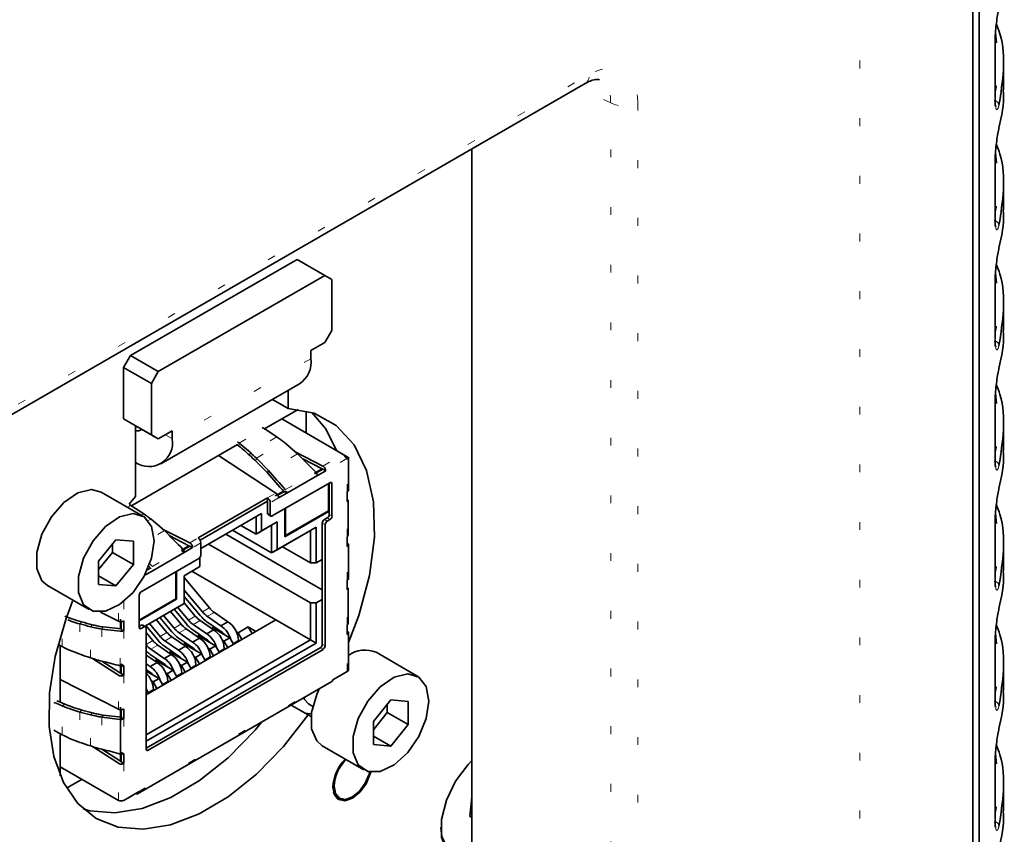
# Model space of a CAD drawing. Header units: millimetres. Extents: x 0 to 1118, y 0 to 864.
# Tile 122 of 250: x 290 to 303, y 706 to 716. Entities that reach past the tile are written whole.
import ezdxf

# ---------------------------------------------------------------- set-up
doc = ezdxf.new("R2010")
doc.units = ezdxf.units.MM
doc.linetypes.add('DOT2', pattern=[0.635, 0, -0.635])

msp = doc.modelspace()

# ---------------------------------------------------------------- linework, layer by layer
at = {"color": 7, "linetype": 'Continuous', "lineweight": 35}
for p, q in [((302.557, 681.839), (302.557, 727.515)), ((302.473, 727.376), (302.473, 681.701)), ((302.775, 716.011), (302.763, 716.14)), ((302.758, 716.027), (302.759, 716.033)), ((302.759, 715.301), (302.759, 716.033)), ((302.864, 715.413), (302.864, 715.702)), ((250.158, 688.144), (297.535, 715.494)), ((296.093, 714.662), (296.093, 697.935)), ((302.758, 714.496), (302.759, 714.502)), ((302.759, 713.77), (302.759, 714.502)), ((302.775, 714.48), (302.763, 714.609)), ((302.864, 713.882), (302.864, 714.171)), ((293.864, 713.252), (291.743, 712.027)), ((294.218, 713.048), (293.864, 713.252)), ((294.218, 713.048), (292.096, 711.823)), ((294.306, 712.997), (294.218, 713.048)), ((294.306, 712.345), (294.306, 712.997)), ((302.775, 712.949), (302.763, 713.078)), ((302.758, 712.965), (302.759, 712.971)), ((302.759, 712.239), (302.759, 712.971)), ((302.864, 712.351), (302.864, 712.64)), ((294.218, 712.192), (294.306, 712.345)), ((294.041, 712.09), (294.218, 712.192)), ((291.654, 711.874), (291.743, 712.027)), ((291.743, 712.027), (292.096, 711.823)), ((294.041, 711.988), (294.041, 712.09)), ((292.008, 711.67), (291.654, 711.874)), ((291.654, 711.874), (291.654, 711.223)), ((292.096, 711.823), (292.008, 711.67)), ((292.008, 711.67), (292.008, 711.019)), ((292.127, 710.646), (293.895, 711.667)), ((293.749, 711.353), (293.749, 711.582)), ((302.775, 711.418), (302.763, 711.547)), ((293.55, 711.468), (293.749, 711.353)), ((302.758, 711.434), (302.759, 711.44)), ((302.759, 710.708), (302.759, 711.44)), ((293.879, 711.341), (293.44, 711.088)), ((293.982, 711.04), (293.982, 711.321)), ((291.654, 711.223), (292.008, 711.019)), ((291.743, 711.172), (291.654, 711.223)), ((292.096, 710.968), (291.743, 711.172)), ((291.805, 711.136), (291.805, 710.23)), ((293.419, 711.11), (293.443, 711.097)), ((293.67, 711.22), (294.451, 710.769)), ((302.864, 710.82), (302.864, 711.109)), ((292.008, 711.019), (292.096, 710.968)), ((292.096, 710.968), (292.273, 711.07)), ((292.273, 711.07), (292.273, 710.968)), ((293.443, 711.097), (293.607, 710.992)), ((293.105, 710.894), (291.744, 710.109)), ((293.1, 710.892), (293.123, 710.874)), ((293.125, 710.913), (293.105, 710.929)), ((293.265, 710.795), (293.125, 710.913)), ((293.7, 710.924), (293.871, 710.776)), ((292.861, 710.754), (293.595, 710.275)), ((294.192, 710.62), (293.847, 710.796)), ((293.871, 710.776), (294.103, 710.543)), ((294.504, 710.739), (294.452, 710.769)), ((294.519, 710.307), (294.519, 710.732)), ((293.339, 710.684), (293.487, 710.533)), ((293.501, 710.562), (293.346, 710.72)), ((293.936, 710.71), (294.182, 710.584)), ((293.487, 710.533), (293.501, 710.562)), ((294.123, 710.499), (293.734, 710.274)), ((294.086, 710.528), (294.182, 710.584)), ((294.192, 710.579), (294.088, 710.519)), ((294.123, 710.499), (294.229, 710.56)), ((294.182, 710.584), (294.192, 710.579)), ((294.192, 710.579), (294.229, 710.56)), ((294.283, 710.407), (293.549, 709.984)), ((294.265, 710.05), (294.265, 710.397)), ((294.274, 710.402), (294.274, 710.004)), ((294.309, 709.984), (294.309, 710.392)), ((291.901, 709.982), (291.37, 710.288)), ((293.587, 710.24), (293.691, 710.3)), ((293.699, 710.295), (293.619, 710.248)), ((293.628, 710.213), (293.734, 710.274)), ((293.714, 710.286), (293.734, 710.274)), ((293.729, 710.297), (293.717, 710.295)), ((294.504, 710.29), (294.504, 710.167)), ((291.723, 710.131), (291.747, 710.118)), ((291.747, 710.118), (291.911, 710.013)), ((293.487, 710.213), (292.604, 709.703)), ((293.487, 710.172), (292.629, 709.677)), ((293.487, 710.213), (293.487, 710.172)), ((293.487, 710.172), (293.487, 710.019)), ((293.523, 709.999), (293.523, 710.152)), ((294.504, 710.18), (294.516, 710.178)), ((294.517, 709.736), (294.517, 710.187)), ((293.413, 710.017), (292.639, 709.57)), ((293.413, 709.793), (293.413, 710.017)), ((293.495, 710.002), (293.531, 709.982)), ((293.708, 710.075), (293.708, 709.718)), ((293.708, 709.718), (294.274, 710.045)), ((293.717, 710.081), (293.717, 709.734)), ((293.717, 709.734), (294.265, 710.05)), ((294.265, 710.05), (294.274, 710.045)), ((302.775, 709.887), (302.763, 710.016)), ((292.004, 709.945), (292.175, 709.797)), ((293.148, 709.864), (293.342, 709.752)), ((293.342, 709.976), (293.342, 709.752)), ((293.342, 709.752), (293.54, 709.866)), ((293.611, 709.907), (293.413, 709.793)), ((293.611, 709.907), (293.54, 709.866)), ((293.54, 709.866), (293.54, 709.513)), ((293.611, 709.554), (293.611, 709.907)), ((294.186, 709.892), (294.186, 708.35)), ((294.248, 709.958), (294.212, 709.938)), ((294.221, 708.33), (294.221, 709.871)), ((294.248, 709.917), (294.283, 709.938)), ((302.758, 709.903), (302.759, 709.909)), ((302.759, 709.177), (302.759, 709.909)), ((292.496, 709.641), (292.151, 709.817)), ((292.242, 709.73), (292.487, 709.605)), ((292.956, 709.753), (294.186, 709.043)), ((293.54, 709.513), (293.04, 709.802)), ((293.413, 709.793), (293.342, 709.752)), ((294.036, 709.799), (293.54, 709.513)), ((294.107, 709.84), (293.611, 709.554)), ((293.708, 709.739), (293.717, 709.734)), ((294.107, 709.84), (294.036, 709.799)), ((294.036, 709.799), (294.036, 709.385)), ((294.107, 709.385), (294.107, 709.84)), ((291.557, 709.681), (291.336, 709.406)), ((291.513, 709.52), (291.513, 709.626)), ((291.778, 709.662), (291.557, 709.681)), ((291.778, 709.367), (291.778, 709.662)), ((292.39, 709.549), (292.487, 709.605)), ((292.496, 709.6), (292.487, 709.605)), ((292.639, 709.642), (292.639, 709.489)), ((292.735, 709.626), (294.036, 708.875)), ((294.504, 709.718), (294.504, 709.596)), ((294.519, 709.184), (294.519, 709.619)), ((291.336, 709.3), (291.513, 709.52)), ((291.513, 709.52), (291.778, 709.367)), ((292.427, 709.52), (292.038, 709.295)), ((292.496, 709.6), (292.392, 709.54)), ((292.396, 709.537), (292.427, 709.52)), ((292.427, 709.52), (292.533, 709.581)), ((292.496, 709.6), (292.533, 709.581)), ((293.611, 709.554), (293.54, 709.513)), ((294.036, 709.385), (293.677, 709.592)), ((302.864, 709.289), (302.864, 709.578)), ((291.336, 709.406), (291.336, 709.112)), ((291.557, 709.092), (291.778, 709.367)), ((292.612, 709.443), (291.879, 709.019)), ((292.003, 709.312), (291.971, 709.349)), ((291.984, 709.38), (292.02, 709.34)), ((292.625, 709.453), (292.625, 709.338)), ((294.036, 709.385), (294.107, 709.385)), ((294.186, 709.43), (294.107, 709.385)), ((291.932, 709.234), (292.038, 709.295)), ((291.957, 709.299), (291.995, 709.321)), ((292.321, 708.927), (292.321, 709.274)), ((292.33, 708.922), (292.33, 709.279)), ((292.625, 709.338), (292.427, 709.223)), ((292.427, 709.223), (292.625, 709.338)), ((292.523, 709.279), (293.594, 708.66)), ((292.625, 709.338), (292.625, 709.338)), ((291.336, 709.22), (291.557, 709.092)), ((291.336, 709.112), (291.557, 709.092)), ((292.427, 709.223), (292.427, 708.87)), ((292.427, 709.198), (292.747, 708.813)), ((294.504, 709.167), (294.504, 709.044)), ((290.683, 709.097), (291.213, 708.791)), ((291.852, 708.973), (291.852, 708.565)), ((292.427, 709.04), (292.659, 708.762)), ((294.517, 708.613), (294.517, 709.061)), ((291.852, 708.657), (292.321, 708.927)), ((292.33, 708.922), (291.852, 708.647)), ((292.427, 708.87), (291.931, 708.584)), ((291.931, 708.584), (292.427, 708.87)), ((292.33, 708.922), (292.321, 708.928)), ((292.427, 708.959), (292.629, 708.716)), ((292.427, 708.877), (292.567, 708.709)), ((292.427, 708.87), (292.427, 708.87)), ((294.107, 708.875), (294.036, 708.875)), ((294.036, 708.875), (294.036, 708.405)), ((294.107, 708.875), (294.186, 708.92)), ((294.107, 708.364), (294.107, 708.875)), ((291.587, 708.644), (291.36, 708.76)), ((292.25, 708.768), (292.387, 708.605)), ((292.297, 708.795), (292.449, 708.612)), ((292.342, 708.821), (292.479, 708.658)), ((292.982, 708.636), (292.81, 708.755)), ((291.614, 708.669), (291.614, 708.546)), ((291.622, 708.638), (291.622, 708.543)), ((291.658, 708.524), (291.658, 708.647)), ((291.941, 707.706), (293.594, 708.66)), ((291.982, 708.613), (292.118, 708.449)), ((292.07, 708.664), (292.206, 708.5)), ((292.116, 708.691), (292.269, 708.508)), ((292.162, 708.717), (292.298, 708.554)), ((292.541, 708.6), (292.713, 708.481)), ((292.801, 708.532), (292.63, 708.651)), ((292.89, 708.516), (292.716, 708.636)), ((292.721, 708.704), (292.893, 708.585)), ((292.893, 708.585), (292.982, 708.636)), ((293.594, 708.66), (294.036, 708.405)), ((291.377, 708.543), (291.612, 708.514)), ((291.625, 708.545), (291.393, 708.57)), ((291.622, 708.543), (291.626, 708.541)), ((291.623, 708.544), (291.626, 708.541)), ((291.626, 708.541), (291.636, 708.516)), ((291.879, 708.591), (291.852, 708.575)), ((291.879, 708.55), (291.914, 708.57)), ((291.933, 708.572), (291.897, 708.592)), ((291.931, 708.584), (291.931, 708.573)), ((291.936, 708.587), (292.089, 708.404)), ((291.941, 708.555), (291.941, 707.014)), ((291.941, 708.499), (292.026, 708.396)), ((292.361, 708.495), (292.533, 708.377)), ((292.621, 708.428), (292.449, 708.546)), ((292.71, 708.411), (292.535, 708.532)), ((292.713, 708.481), (292.801, 708.532)), ((293.007, 708.433), (292.781, 708.563)), ((293.092, 708.507), (293.113, 708.494)), ((293.242, 708.569), (293.113, 708.494)), ((293.113, 708.494), (293.161, 708.41)), ((293.242, 708.569), (293.339, 708.513)), ((293.29, 708.485), (293.242, 708.569)), ((294.504, 708.595), (294.504, 708.473)), ((294.519, 708.024), (294.519, 708.496)), ((302.775, 708.356), (302.763, 708.485)), ((290.871, 708.32), (290.82, 708.348)), ((294.036, 708.405), (291.941, 707.195)), ((291.941, 707.114), (294.107, 708.364)), ((292.181, 708.391), (292.352, 708.273)), ((292.441, 708.324), (292.269, 708.442)), ((292.53, 708.307), (292.355, 708.428)), ((292.646, 708.225), (292.421, 708.355)), ((292.533, 708.377), (292.621, 708.428)), ((292.826, 708.329), (292.601, 708.459)), ((292.911, 708.402), (292.932, 708.39)), ((293.007, 708.433), (292.932, 708.39)), ((292.932, 708.39), (292.981, 708.306)), ((293.055, 708.349), (293.007, 708.433)), ((293.117, 708.39), (293.117, 708.4)), ((293.117, 708.385), (293.117, 708.39)), ((294.107, 708.364), (294.036, 708.405)), ((302.758, 708.372), (302.759, 708.378)), ((302.759, 707.646), (302.759, 708.378)), ((290.846, 708.333), (290.846, 707.611)), ((294.159, 708.305), (291.941, 707.024)), ((291.967, 706.998), (294.195, 708.284)), ((292, 708.287), (292.172, 708.169)), ((292.26, 708.22), (292.089, 708.338)), ((292.349, 708.203), (292.175, 708.324)), ((292.466, 708.121), (292.24, 708.251)), ((292.352, 708.273), (292.441, 708.324)), ((292.646, 708.225), (292.572, 708.182)), ((292.695, 708.141), (292.646, 708.225)), ((292.731, 708.298), (292.752, 708.286)), ((292.826, 708.329), (292.752, 708.286)), ((292.752, 708.286), (292.801, 708.202)), ((292.875, 708.245), (292.826, 708.329)), ((292.937, 708.286), (292.937, 708.296)), ((292.937, 708.281), (292.937, 708.286)), ((295.401, 707.94), (294.871, 708.247)), ((291.258, 708.168), (291.587, 707.955)), ((291.614, 707.981), (291.377, 708.134)), ((291.622, 708.097), (291.622, 707.976)), ((291.623, 708.095), (291.658, 708.075)), ((291.626, 708.095), (291.623, 708.095)), ((292.08, 708.116), (291.941, 708.212)), ((291.941, 708.1), (291.992, 708.065)), ((291.992, 708.065), (292.08, 708.116)), ((292.169, 708.099), (291.994, 708.22)), ((292.285, 708.017), (292.06, 708.147)), ((292.172, 708.169), (292.26, 708.22)), ((292.466, 708.121), (292.391, 708.078)), ((292.514, 708.037), (292.466, 708.121)), ((292.551, 708.194), (292.572, 708.182)), ((292.572, 708.182), (292.62, 708.098)), ((292.756, 708.182), (292.756, 708.192)), ((292.756, 708.176), (292.756, 708.182)), ((291.614, 708.072), (291.614, 707.981)), ((291.614, 707.981), (291.622, 707.976)), ((291.658, 707.953), (291.622, 707.976)), ((291.658, 707.953), (291.658, 708.075)), ((291.989, 707.995), (291.941, 708.028)), ((292.105, 707.913), (291.941, 708.008)), ((292.19, 707.986), (292.211, 707.974)), ((292.285, 708.017), (292.211, 707.974)), ((292.211, 707.974), (292.26, 707.89)), ((292.334, 707.933), (292.285, 708.017)), ((292.37, 708.09), (292.391, 708.078)), ((292.391, 708.078), (292.44, 707.994)), ((292.396, 707.973), (292.396, 707.984)), ((292.396, 707.968), (292.396, 707.973)), ((292.576, 708.077), (292.576, 708.088)), ((292.576, 708.072), (292.576, 708.077)), ((294.504, 708.003), (294.318, 707.896)), ((302.864, 707.758), (302.864, 708.047)), ((291.587, 707.521), (290.846, 707.898)), ((291.833, 706.445), (294.308, 707.873)), ((292.01, 707.882), (292.031, 707.87)), ((292.105, 707.913), (292.031, 707.87)), ((292.031, 707.87), (292.079, 707.786)), ((292.154, 707.828), (292.105, 707.913)), ((292.215, 707.864), (292.216, 707.869)), ((292.216, 707.869), (292.216, 707.879)), ((291.973, 707.724), (291.941, 707.781)), ((292.035, 707.765), (292.035, 707.775)), ((292.035, 707.76), (292.035, 707.765)), ((295.057, 707.64), (294.836, 707.365)), ((295.278, 707.62), (295.057, 707.64)), ((295.278, 707.325), (295.278, 707.62)), ((291.614, 707.546), (291.614, 706.858)), ((291.622, 707.515), (291.622, 707.42)), ((291.658, 707.401), (291.658, 707.524)), ((293.789, 707.574), (294.006, 707.448)), ((294.008, 707.59), (294.064, 707.557)), ((294.836, 707.258), (295.013, 707.478)), ((295.013, 707.478), (295.013, 707.585)), ((295.013, 707.478), (295.278, 707.325)), ((291.377, 707.42), (291.612, 707.391)), ((291.625, 707.422), (291.393, 707.447)), ((291.622, 707.42), (291.626, 707.419)), ((291.623, 707.421), (291.626, 707.419)), ((291.626, 707.419), (291.636, 707.393)), ((294.006, 707.448), (294.043, 707.427)), ((294.836, 707.365), (294.836, 707.07)), ((295.057, 707.05), (295.278, 707.325)), ((290.846, 707.211), (290.846, 706.672)), ((294.836, 707.178), (295.057, 707.05)), ((291.258, 707.045), (291.587, 706.832)), ((291.614, 706.858), (291.377, 707.012)), ((291.622, 706.974), (291.622, 706.853)), ((291.623, 706.972), (291.658, 706.952)), ((291.626, 706.972), (291.623, 706.972)), ((294.183, 707.056), (294.713, 706.75)), ((294.836, 707.07), (295.057, 707.05)), ((291.622, 706.853), (291.614, 706.858)), ((291.658, 706.83), (291.622, 706.853)), ((291.658, 706.83), (291.658, 706.952)), ((302.758, 706.841), (302.759, 706.847)), ((302.759, 706.115), (302.759, 706.847)), ((302.775, 706.825), (302.763, 706.954)), ((291.587, 706.36), (290.846, 706.788)), ((290.927, 706.514), (291.124, 706.628)), ((291.843, 706.468), (291.658, 706.36)), ((302.864, 706.227), (302.864, 706.516)), ((291.808, 706.447), (291.808, 706.447)), ((294.361, 706.398), (294.391, 706.381)), ((296.092, 706.402), (296.065, 706.153)), ((296.093, 706.403), (296.092, 706.402)), ((296.065, 706.153), (296.093, 706.144)), ((296.069, 706.194), (296.093, 706.18))]:
    msp.add_line(p, q, dxfattribs=at)
at = {"color": 7, "linetype": 'DOT2', "lineweight": 18}
for p, q in [((301.034, 680.406), (301.034, 726.081)), ((302.758, 715.295), (302.758, 716.027)), ((250.21, 688.259), (297.587, 715.609)), ((297.861, 715.247), (297.442, 715.44)), ((297.861, 696.915), (297.861, 715.247)), ((298.205, 715.252), (298.205, 696.92)), ((302.758, 715.295), (302.759, 715.301)), ((302.758, 713.764), (302.758, 714.496)), ((302.758, 713.764), (302.759, 713.77)), ((302.758, 712.233), (302.758, 712.965)), ((302.758, 712.233), (302.759, 712.239)), ((294.041, 711.988), (292.273, 710.968)), ((302.758, 710.702), (302.758, 711.434)), ((291.805, 711.105), (291.831, 711.121)), ((292.185, 711.019), (292.273, 710.968)), ((293.125, 710.913), (293.443, 711.097)), ((293.607, 710.992), (293.265, 710.795)), ((293.123, 710.874), (293.125, 710.913)), ((293.346, 710.72), (293.7, 710.924)), ((293.265, 710.795), (293.258, 710.759)), ((293.871, 710.776), (293.501, 710.562)), ((294.192, 710.62), (294.451, 710.769)), ((294.466, 710.756), (294.516, 710.728)), ((293.339, 710.684), (293.346, 710.72)), ((294.498, 710.715), (294.229, 710.56)), ((294.504, 710.29), (294.504, 710.711)), ((302.758, 710.702), (302.759, 710.708)), ((293.716, 710.319), (294.103, 710.543)), ((294.309, 710.392), (294.283, 710.407)), ((293.487, 710.213), (293.595, 710.275)), ((291.706, 710.094), (291.747, 710.118)), ((293.628, 710.213), (293.523, 710.152)), ((294.504, 709.718), (294.504, 710.167)), ((291.911, 710.013), (291.879, 709.995)), ((293.487, 710.019), (293.523, 709.999)), ((294.274, 710.004), (294.309, 709.984)), ((291.968, 709.924), (292.004, 709.945)), ((294.221, 709.871), (294.186, 709.892)), ((294.212, 709.938), (294.248, 709.917)), ((294.283, 709.938), (294.248, 709.958)), ((302.758, 709.171), (302.758, 709.903)), ((292.175, 709.797), (292.041, 709.719)), ((292.496, 709.641), (292.604, 709.703)), ((292.639, 709.642), (292.533, 709.581)), ((292.02, 709.34), (292.407, 709.564)), ((294.504, 709.167), (294.504, 709.596)), ((291.932, 709.234), (291.923, 709.228)), ((302.758, 709.171), (302.759, 709.177)), ((294.504, 708.595), (294.504, 709.044)), ((291.658, 708.896), (291.658, 708.647)), ((291.587, 708.644), (291.587, 708.844)), ((292.659, 708.762), (292.747, 708.813)), ((292.81, 708.755), (292.721, 708.704)), ((291.121, 708.634), (291.098, 708.608)), ((291.098, 708.608), (291.098, 708.222)), ((291.232, 708.572), (291.255, 708.598)), ((292.298, 708.554), (292.387, 708.605)), ((292.479, 708.658), (292.567, 708.709)), ((292.63, 708.651), (292.541, 708.6)), ((290.871, 708.32), (290.871, 708.525)), ((291.232, 708.177), (291.232, 708.572)), ((291.377, 708.543), (291.393, 708.57)), ((291.377, 708.543), (291.377, 708.134)), ((291.612, 708.073), (291.612, 708.514)), ((291.658, 708.524), (291.658, 708.075)), ((291.852, 708.565), (291.879, 708.55)), ((291.914, 708.57), (291.879, 708.591)), ((292.118, 708.449), (292.206, 708.5)), ((292.449, 708.546), (292.361, 708.495)), ((292.601, 708.459), (292.623, 708.472)), ((292.781, 708.563), (292.803, 708.576)), ((294.504, 708.003), (294.504, 708.473)), ((291.941, 708.347), (292.026, 708.396)), ((292.269, 708.442), (292.181, 708.391)), ((292.421, 708.355), (292.442, 708.368)), ((293.117, 708.4), (293.049, 708.36)), ((293.053, 708.353), (293.117, 708.39)), ((294.186, 708.35), (294.221, 708.33)), ((302.758, 707.639), (302.758, 708.372)), ((292.089, 708.338), (292, 708.287)), ((292.24, 708.251), (292.262, 708.263)), ((292.937, 708.296), (292.868, 708.256)), ((292.873, 708.249), (292.937, 708.286)), ((294.195, 708.284), (294.159, 708.305)), ((292.06, 708.147), (292.082, 708.159)), ((292.756, 708.192), (292.688, 708.152)), ((292.692, 708.145), (292.756, 708.182)), ((292.396, 707.984), (292.327, 707.944)), ((292.332, 707.936), (292.396, 707.973)), ((292.576, 708.088), (292.508, 708.048)), ((292.512, 708.04), (292.576, 708.077)), ((291.587, 707.521), (291.587, 707.955)), ((291.658, 707.953), (291.658, 707.524)), ((291.843, 706.468), (294.318, 707.896)), ((292.216, 707.879), (292.147, 707.84)), ((292.151, 707.832), (292.216, 707.869)), ((292.035, 707.775), (291.967, 707.736)), ((291.971, 707.728), (292.035, 707.765)), ((302.758, 707.639), (302.759, 707.646)), ((290.871, 707.565), (290.903, 707.587)), ((290.871, 707.197), (290.871, 707.565)), ((291.121, 707.511), (291.098, 707.485)), ((291.098, 707.485), (291.098, 707.099)), ((291.232, 707.45), (291.255, 707.475)), ((291.232, 707.054), (291.232, 707.45)), ((291.377, 707.42), (291.393, 707.447)), ((291.377, 707.42), (291.377, 707.012)), ((291.612, 706.95), (291.612, 707.391)), ((291.658, 707.401), (291.658, 706.952)), ((291.941, 707.014), (291.967, 706.998)), ((302.758, 706.108), (302.758, 706.841)), ((291.587, 706.36), (291.587, 706.832)), ((291.658, 706.83), (291.658, 706.36)), ((302.758, 706.108), (302.759, 706.115))]:
    msp.add_line(p, q, dxfattribs=at)
at = {"color": 7, "linetype": 'Continuous', "lineweight": 35, "flags": 128}
for points in [[(294.519, 708.371), (294.65, 708.716), (294.786, 709.225), (294.85, 709.714), (294.837, 710.165), (294.75, 710.562), (294.59, 710.889), (294.364, 711.135), (294.08, 711.292), (293.749, 711.353)], [(294.371, 710.815), (294.228, 711.098), (294.053, 711.301)], [(290.683, 709.097), (290.613, 709.159), (290.549, 709.314), (290.549, 709.52), (290.613, 709.75), (290.734, 709.972), (290.894, 710.156), (291.072, 710.278), (291.243, 710.321), (291.37, 710.288)], [(292.043, 709.667), (292.01, 709.446), (291.916, 709.216), (291.774, 709.009), (291.602, 708.854), (291.424, 708.77), (291.264, 708.77), (291.144, 708.853), (291.079, 709.008), (291.079, 709.214), (291.144, 709.444), (291.264, 709.666), (291.424, 709.85), (291.602, 709.972), (291.774, 710.014), (291.916, 709.972), (292.01, 709.851), (292.043, 709.667)], [(291.004, 708.898), (290.916, 708.664), (290.782, 708.191), (290.711, 707.732), (290.705, 707.303), (290.764, 706.917), (290.887, 706.586), (291.069, 706.321), (291.304, 706.13), (291.586, 706.019), (291.906, 705.992), (292.253, 706.049), (292.616, 706.188), (292.985, 706.406), (293.347, 706.695), (293.691, 707.046), (294.006, 707.448)], [(295.543, 707.626), (295.511, 707.404), (295.416, 707.174), (295.274, 706.968), (295.102, 706.812), (294.924, 706.728), (294.764, 706.728), (294.644, 706.811), (294.579, 706.966), (294.579, 707.172), (294.644, 707.402), (294.764, 707.624), (294.924, 707.808), (295.102, 707.93), (295.274, 707.973), (295.416, 707.931), (295.511, 707.81), (295.543, 707.626)], [(294.183, 707.056), (294.114, 707.117), (294.049, 707.272), (294.049, 707.479), (294.114, 707.708), (294.146, 707.78)], [(290.766, 707.609), (290.796, 707.597), (290.871, 707.565)], [(290.903, 707.587), (290.828, 707.619), (290.802, 707.63)], [(293.952, 707.668), (293.96, 707.645), (294.008, 707.59), (294.008, 707.59)], [(293.965, 707.472), (294.045, 707.462), (294.047, 707.462)], [(291.138, 706.252), (291.224, 706.228), (291.544, 706.201), (291.891, 706.258), (292.254, 706.397), (292.623, 706.615), (292.985, 706.904), (293.329, 707.255), (293.416, 707.359)], [(290.871, 707.197), (290.796, 707.238), (290.766, 707.254)], [(296.093, 706.866), (296.046, 706.818), (295.885, 706.604), (295.767, 706.361), (295.705, 706.115), (295.705, 705.893), (295.767, 705.72), (295.885, 705.613), (296.046, 705.584), (296.093, 705.59)], [(294.804, 706.72), (294.797, 706.696), (294.744, 706.572), (294.663, 706.464), (294.569, 706.387), (294.474, 706.354), (294.394, 706.37), (294.34, 706.432), (294.321, 706.53)], [(294.336, 706.539), (294.354, 706.446), (294.404, 706.388), (294.48, 706.373), (294.569, 706.404), (294.658, 706.476), (294.733, 706.578), (294.784, 706.694), (294.791, 706.722)], [(294.569, 706.404), (294.56, 706.399), (294.468, 706.367), (294.389, 706.382), (294.337, 706.442), (294.329, 706.463)], [(296.093, 705.643), (296.086, 705.642), (295.914, 705.646), (295.784, 705.735), (295.71, 705.899), (295.697, 706.015)]]:
    msp.add_lwpolyline(points, dxfattribs=at)
at = {"color": 7, "linetype": 'DOT2', "lineweight": 18}
for centre, radius, start, end in [((297.467, 715.594), 0.121, 304.2675, 7.0446), ((298.027, 715.596), 0.387, 244.4705, 297.2616), ((302.746, 715.212), 0.0625, 6.2056, 88.2065), ((302.746, 713.681), 0.0625, 6.2056, 88.2065), ((302.746, 712.15), 0.0625, 6.2056, 88.2065), ((302.746, 710.619), 0.0625, 6.2056, 88.2065), ((302.746, 709.088), 0.0625, 6.2056, 88.2065), ((302.746, 707.557), 0.0625, 6.2056, 88.2065), ((302.746, 706.026), 0.0625, 6.2056, 88.2065)]:
    msp.add_arc(centre, radius, start, end, dxfattribs=at)
at = {"color": 7, "linetype": 'Continuous', "lineweight": 35}
for centre, radius, start, end in [((293.707, 711.946), 0.337, 304.0564, 7.2558), ((291.837, 711.151), 0.0815, 246.1636, 309.142), ((289.415, 705.204), 7.146, 53.1684, 54.0867), ((291.975, 710.916), 0.303, 235.8412, 9.8198), ((297.579, 715.379), 6.326, 226.9146, 227.9107), ((297.586, 715.415), 6.326, 226.9146, 227.9107), ((294.419, 710.716), 0.0628, 40.6649, 59.1263), ((294.488, 710.71), 0.0326, 33.017, 61.6913), ((294.512, 710.733), 0.0234, 231.3904, 248.632), ((317.457, 731.398), 31.779, 221.0393, 221.6183), ((314.017, 728.475), 27.236, 221.1247, 221.8071), ((294.293, 710.394), 0.0164, 350.786, 129.2033), ((295.415, 707.194), 4.718, 139.9378, 141.4775), ((293.446, 710.149), 0.0768, 2.6003, 57.3949), ((287.72, 704.225), 7.146, 53.1684, 54.0867), ((293.506, 710.017), 0.0189, 174.3796, 234.302), ((293.539, 709.996), 0.0164, 170.786, 309.2033), ((294.217, 710.007), 0.0576, 302.6055, 357.3945), ((294.252, 709.986), 0.0576, 302.6055, 357.3945), ((294.243, 709.889), 0.0576, 122.6055, 177.3945), ((294.279, 709.869), 0.0576, 122.6055, 177.3945), ((272.171, 689.631), 28.404, 44.5681, 45.2317), ((292.562, 709.638), 0.0768, 2.598, 57.3951), ((292.581, 709.491), 0.0576, 302.6055, 357.3945), ((291.91, 708.971), 0.0576, 122.6055, 177.3945), ((292.903, 708.962), 0.316, 219.3415, 234.8815), ((292.991, 709.013), 0.316, 219.3415, 234.8815), ((298.81, 736.986), 29.407, 254.7956, 255.065), ((298.833, 737.008), 29.404, 254.7956, 255.065), ((292.631, 708.805), 0.316, 219.3415, 234.8815), ((292.785, 708.887), 0.434, 219.3415, 234.8815), ((292.723, 708.858), 0.316, 219.3415, 234.8815), ((292.811, 708.909), 0.316, 219.3415, 234.8815), ((292.965, 708.991), 0.434, 219.3415, 234.8815), ((292.819, 708.386), 0.298, 2.6369, 56.9811), ((291.868, 708.562), 0.0164, 170.786, 309.2033), ((291.89, 708.575), 0.0189, 65.686, 125.6182), ((291.924, 708.557), 0.0164, 350.786, 129.2033), ((292.451, 708.701), 0.316, 219.3415, 234.8815), ((292.605, 708.783), 0.434, 219.3415, 234.8815), ((292.542, 708.754), 0.316, 219.3415, 234.8815), ((292.544, 708.226), 0.306, 15.2356, 56.4958), ((292.639, 708.282), 0.298, 2.6369, 56.9811), ((292.816, 708.391), 0.146, 35.3563, 59.1018), ((292.724, 708.33), 0.306, 15.2356, 56.4958), ((292.27, 708.597), 0.316, 219.3415, 234.8815), ((292.424, 708.679), 0.434, 219.3415, 234.8815), ((292.362, 708.65), 0.316, 219.3415, 234.8815), ((292.364, 708.122), 0.306, 15.2356, 56.4958), ((292.458, 708.178), 0.298, 2.6369, 56.9811), ((292.635, 708.287), 0.146, 35.3563, 59.1018), ((294.128, 708.353), 0.0576, 302.6055, 357.3945), ((281.092, 678.65), 31.219, 71.0466, 71.3054), ((292.181, 708.544), 0.314, 220.1143, 234.9039), ((292.225, 708.551), 0.404, 225.2651, 235.1864), ((292.183, 708.018), 0.306, 15.2356, 56.4958), ((292.278, 708.074), 0.298, 2.6369, 56.9811), ((292.455, 708.182), 0.146, 35.3563, 59.1018), ((294.163, 708.333), 0.0576, 302.6055, 357.3945), ((294.73, 707.905), 0.369, 67.6454, 124.9752), ((289.931, 702.168), 6.139, 74.11, 76.3753), ((291.918, 707.866), 0.298, 2.6369, 56.9811), ((292.094, 707.974), 0.146, 35.3563, 59.1018), ((292.003, 707.914), 0.306, 15.2356, 56.4958), ((292.098, 707.97), 0.298, 2.6369, 56.9811), ((292.275, 708.078), 0.146, 35.3563, 59.1018), ((291.73, 707.759), 0.305, 3.0525, 46.4741), ((291.914, 707.87), 0.146, 35.3563, 59.1018), ((291.823, 707.809), 0.306, 15.2356, 56.4958), ((294.494, 708.026), 0.0251, 294.3754, 354.306), ((294.294, 707.894), 0.0246, 305.0133, 6.2988), ((298.81, 735.863), 29.407, 254.7956, 255.065), ((298.833, 735.886), 29.404, 254.7956, 255.065), ((281.092, 677.527), 31.219, 71.0466, 71.3054), ((289.931, 701.045), 6.139, 74.11, 76.3753), ((291.957, 707.011), 0.0164, 170.786, 309.2033), ((294.872, 706.5), 0.552, 135.6801, 176.9114), ((294.854, 706.511), 0.519, 134.7278, 176.9247), ((291.822, 706.464), 0.0218, 230.7967, 9.214), ((291.622, 706.429), 0.0769, 242.6097, 297.3903)]:
    msp.add_arc(centre, radius, start, end, dxfattribs=at)
at = {"color": 7, "linetype": 'DOT2', "lineweight": 18}
for centre, major_axis, ratio, start_param, end_param in [((297.585, 714.892), (0.439, 0.76), 0.575802, 5.499076, 7.067133), ((297.408, 714.994), (0.333, 0.533), 0.574054, 5.519649, 6.366741)]:
    msp.add_ellipse(centre, major_axis=major_axis, ratio=ratio, start_param=start_param, end_param=end_param, dxfattribs=at)
at = {"color": 7, "linetype": 'Continuous', "lineweight": 35}
for points, knots in [([(302.758, 716.027), (302.758, 716.046), (302.759, 716.096), (302.766, 716.19), (302.778, 716.295), (302.793, 716.392), (302.803, 716.438), (302.808, 716.461)], [0, 0, 0, 0, 0.141717, 0.35566, 0.569846, 0.784702, 1, 1, 1, 1]), ([(302.774, 716.256), (302.791, 716.213), (302.864, 716.023), (302.879, 715.672), (302.832, 715.371), (302.808, 715.219)], [0, 0, 0, 0, 0.127423, 0.560236, 1, 1, 1, 1]), ([(297.535, 715.494), (297.557, 715.506), (297.619, 715.538), (297.694, 715.549), (297.709, 715.542), (297.716, 715.539)], [0, 0, 0, 0, 0.216432, 0.625804, 1, 1, 1, 1]), ([(302.808, 714.93), (302.842, 715.08), (302.878, 715.241), (302.862, 715.402), (302.861, 715.413)], [0, 0, 0, 0, 0.9319978, 1, 1, 1, 1]), ([(302.765, 715.2), (302.764, 715.206), (302.759, 715.226), (302.758, 715.266), (302.758, 715.295)], [0, 0, 0, 0, 0.309811, 1, 1, 1, 1]), ([(302.767, 715.204), (302.767, 715.203), (302.767, 715.202), (302.766, 715.206), (302.765, 715.213), (302.765, 715.214)], [0, 0, 0, 0, 0.159347, 0.864756, 1, 1, 1, 1]), ([(302.758, 714.496), (302.758, 714.515), (302.759, 714.565), (302.766, 714.659), (302.778, 714.764), (302.793, 714.861), (302.803, 714.907), (302.808, 714.93)], [0, 0, 0, 0, 0.141717, 0.35566, 0.569846, 0.784702, 1, 1, 1, 1]), ([(302.774, 714.725), (302.791, 714.682), (302.864, 714.492), (302.879, 714.141), (302.832, 713.84), (302.808, 713.688)], [0, 0, 0, 0, 0.127423, 0.560236, 1, 1, 1, 1]), ([(302.808, 713.399), (302.842, 713.549), (302.878, 713.71), (302.862, 713.871), (302.861, 713.882)], [0, 0, 0, 0, 0.931998, 1, 1, 1, 1]), ([(302.765, 713.669), (302.764, 713.675), (302.759, 713.695), (302.758, 713.735), (302.758, 713.764)], [0, 0, 0, 0, 0.3098109, 1, 1, 1, 1]), ([(302.767, 713.673), (302.767, 713.672), (302.767, 713.671), (302.766, 713.675), (302.765, 713.682), (302.765, 713.683)], [0, 0, 0, 0, 0.1593467, 0.8647557, 1, 1, 1, 1]), ([(302.758, 712.965), (302.758, 712.984), (302.759, 713.034), (302.766, 713.128), (302.778, 713.233), (302.793, 713.33), (302.803, 713.376), (302.808, 713.399)], [0, 0, 0, 0, 0.141717, 0.35566, 0.569846, 0.784702, 1, 1, 1, 1]), ([(302.774, 713.194), (302.791, 713.151), (302.864, 712.961), (302.879, 712.61), (302.832, 712.309), (302.808, 712.157)], [0, 0, 0, 0, 0.127423, 0.560236, 1, 1, 1, 1]), ([(302.808, 711.868), (302.842, 712.018), (302.878, 712.179), (302.862, 712.34), (302.861, 712.351)], [0, 0, 0, 0, 0.931998, 1, 1, 1, 1]), ([(302.765, 712.138), (302.764, 712.144), (302.759, 712.164), (302.758, 712.204), (302.758, 712.233)], [0, 0, 0, 0, 0.309811, 1, 1, 1, 1]), ([(302.767, 712.142), (302.767, 712.141), (302.767, 712.14), (302.766, 712.144), (302.765, 712.151), (302.765, 712.152)], [0, 0, 0, 0, 0.1593467, 0.8647557, 1, 1, 1, 1]), ([(302.758, 711.434), (302.758, 711.453), (302.759, 711.503), (302.766, 711.597), (302.778, 711.702), (302.793, 711.799), (302.803, 711.845), (302.808, 711.868)], [0, 0, 0, 0, 0.141717, 0.35566, 0.569846, 0.784702, 1, 1, 1, 1]), ([(302.774, 711.663), (302.791, 711.62), (302.864, 711.43), (302.879, 711.079), (302.832, 710.778), (302.808, 710.626)], [0, 0, 0, 0, 0.127423, 0.560236, 1, 1, 1, 1]), ([(293.123, 710.874), (293.148, 710.854), (293.193, 710.818), (293.238, 710.777), (293.258, 710.759)], [0, 0, 0, 0, 0.5600927, 1, 1, 1, 1]), ([(294.466, 710.756), (294.469, 710.753), (294.475, 710.745), (294.483, 710.733), (294.491, 710.722), (294.495, 710.717), (294.498, 710.715)], [0, 0, 0, 0, 0.249293, 0.496539, 0.736906, 1, 1, 1, 1]), ([(302.808, 710.337), (302.842, 710.487), (302.878, 710.648), (302.862, 710.809), (302.861, 710.82)], [0, 0, 0, 0, 0.9319978, 1, 1, 1, 1]), ([(294.229, 710.56), (294.229, 710.565), (294.228, 710.577), (294.219, 710.595), (294.209, 710.608), (294.199, 710.616), (294.194, 710.618), (294.192, 710.62)], [0, 0, 0, 0, 0.249219, 0.498768, 0.748575, 0.872911, 1, 1, 1, 1]), ([(294.504, 710.711), (294.507, 710.711), (294.512, 710.709), (294.518, 710.713), (294.519, 710.72), (294.517, 710.725), (294.516, 710.728)], [0, 0, 0, 0, 0.268522, 0.514179, 0.755882, 1, 1, 1, 1]), ([(302.765, 710.607), (302.764, 710.613), (302.759, 710.633), (302.758, 710.673), (302.758, 710.702)], [0, 0, 0, 0, 0.3098109, 1, 1, 1, 1]), ([(302.767, 710.611), (302.767, 710.61), (302.767, 710.609), (302.766, 710.613), (302.765, 710.62), (302.765, 710.621)], [0, 0, 0, 0, 0.1593467, 0.8647557, 1, 1, 1, 1]), ([(293.595, 710.275), (293.599, 710.272), (293.608, 710.265), (293.619, 710.248), (293.625, 710.233), (293.628, 710.221), (293.628, 710.216), (293.628, 710.213)], [0, 0, 0, 0, 0.250097, 0.499914, 0.749473, 0.873365, 1, 1, 1, 1]), ([(293.717, 710.295), (293.717, 710.295), (293.716, 710.295), (293.716, 710.294), (293.716, 710.294), (293.716, 710.294), (293.714, 710.294), (293.711, 710.294), (293.709, 710.293), (293.708, 710.293), (293.707, 710.292), (293.706, 710.292), (293.705, 710.292), (293.704, 710.292), (293.704, 710.292), (293.703, 710.292), (293.703, 710.292), (293.703, 710.292), (293.703, 710.292), (293.703, 710.292), (293.703, 710.292), (293.703, 710.292), (293.703, 710.292), (293.703, 710.292), (293.703, 710.292), (293.703, 710.292), (293.703, 710.293), (293.703, 710.293), (293.703, 710.293), (293.703, 710.293), (293.703, 710.293), (293.703, 710.293), (293.703, 710.293), (293.703, 710.293), (293.704, 710.293), (293.704, 710.292), (293.704, 710.292), (293.704, 710.292), (293.704, 710.292), (293.704, 710.292), (293.704, 710.292), (293.704, 710.292)], [0, 0, 0, 0, 0.061308, 0.078249, 0.083307, 0.086093, 0.090201, 0.509127, 0.574008, 0.688505, 0.728997, 0.805354, 0.873619, 0.911077, 0.930371, 0.940123, 0.945023, 0.947479, 0.948709, 0.948972, 0.949216, 0.949472, 0.949767, 0.950531, 0.958206, 0.966958, 0.970821, 0.97235, 0.972996, 0.973573, 0.974093, 0.974592, 0.975122, 0.975718, 0.978909, 0.987813, 0.995964, 0.998562, 0.999404, 0.999726, 1, 1, 1, 1]), ([(293.729, 710.297), (293.73, 710.295), (293.731, 710.291), (293.733, 710.287), (293.734, 710.281), (293.734, 710.277), (293.734, 710.274)], [0, 0, 0, 0, 0.237493, 0.474987, 0.593529, 1, 1, 1, 1]), ([(294.504, 710.328), (294.508, 710.325), (294.516, 710.32), (294.52, 710.309), (294.517, 710.3), (294.51, 710.294), (294.506, 710.291), (294.504, 710.29)], [0, 0, 0, 0, 0.2500926, 0.4999053, 0.7494607, 0.8733725, 1, 1, 1, 1]), ([(302.758, 709.903), (302.758, 709.922), (302.759, 709.972), (302.766, 710.066), (302.778, 710.171), (302.793, 710.268), (302.803, 710.314), (302.808, 710.337)], [0, 0, 0, 0, 0.141717, 0.35566, 0.569846, 0.784702, 1, 1, 1, 1]), ([(294.504, 710.167), (294.507, 710.169), (294.512, 710.172), (294.515, 710.177), (294.516, 710.178)], [0, 0, 0, 0, 0.553241, 1, 1, 1, 1]), ([(302.774, 710.132), (302.791, 710.089), (302.864, 709.899), (302.879, 709.548), (302.832, 709.247), (302.808, 709.095)], [0, 0, 0, 0, 0.127423, 0.560236, 1, 1, 1, 1]), ([(294.504, 709.718), (294.507, 709.721), (294.513, 709.725), (294.515, 709.73), (294.516, 709.732)], [0, 0, 0, 0, 0.583648, 1, 1, 1, 1]), ([(292.533, 709.581), (292.533, 709.586), (292.532, 709.598), (292.523, 709.616), (292.513, 709.629), (292.503, 709.637), (292.498, 709.639), (292.496, 709.641)], [0, 0, 0, 0, 0.249242, 0.498783, 0.748583, 0.872915, 1, 1, 1, 1]), ([(294.504, 709.596), (294.508, 709.599), (294.516, 709.605), (294.52, 709.617), (294.517, 709.627), (294.51, 709.634), (294.506, 709.637), (294.504, 709.639)], [0, 0, 0, 0, 0.249278, 0.498809, 0.748597, 0.872925, 1, 1, 1, 1]), ([(292.407, 709.539), (292.405, 709.539), (292.402, 709.537), (292.398, 709.538), (292.396, 709.538)], [0, 0, 0, 0, 0.54173, 1, 1, 1, 1]), ([(302.808, 708.806), (302.842, 708.956), (302.878, 709.117), (302.862, 709.278), (302.861, 709.289)], [0, 0, 0, 0, 0.931998, 1, 1, 1, 1]), ([(294.504, 709.205), (294.508, 709.203), (294.516, 709.197), (294.52, 709.187), (294.517, 709.178), (294.51, 709.171), (294.506, 709.168), (294.504, 709.167)], [0, 0, 0, 0, 0.250094, 0.499908, 0.749465, 0.873374, 1, 1, 1, 1]), ([(302.765, 709.076), (302.764, 709.082), (302.759, 709.102), (302.758, 709.142), (302.758, 709.171)], [0, 0, 0, 0, 0.3098109, 1, 1, 1, 1]), ([(302.767, 709.08), (302.767, 709.079), (302.767, 709.078), (302.766, 709.082), (302.765, 709.089), (302.765, 709.09)], [0, 0, 0, 0, 0.159347, 0.864756, 1, 1, 1, 1]), ([(302.758, 708.372), (302.758, 708.391), (302.759, 708.441), (302.766, 708.535), (302.778, 708.64), (302.793, 708.737), (302.803, 708.783), (302.808, 708.806)], [0, 0, 0, 0, 0.141717, 0.35566, 0.569846, 0.784702, 1, 1, 1, 1]), ([(291.121, 708.634), (291.078, 708.646), (291.002, 708.669), (290.933, 708.697), (290.903, 708.709)], [0, 0, 0, 0, 0.56031, 1, 1, 1, 1]), ([(290.942, 708.66), (290.959, 708.653), (291.008, 708.634), (291.063, 708.618), (291.098, 708.608)], [0, 0, 0, 0, 0.347174, 1, 1, 1, 1]), ([(291.393, 708.57), (291.366, 708.574), (291.319, 708.582), (291.275, 708.593), (291.255, 708.598)], [0, 0, 0, 0, 0.560177, 1, 1, 1, 1]), ([(291.658, 708.647), (291.653, 708.644), (291.642, 708.639), (291.622, 708.637), (291.606, 708.638), (291.594, 708.641), (291.59, 708.643), (291.587, 708.644)], [0, 0, 0, 0, 0.249279, 0.498809, 0.748597, 0.872925, 1, 1, 1, 1]), ([(294.504, 708.595), (294.507, 708.598), (294.513, 708.602), (294.515, 708.607), (294.516, 708.609)], [0, 0, 0, 0, 0.583643, 1, 1, 1, 1]), ([(302.774, 708.601), (302.791, 708.558), (302.864, 708.368), (302.879, 708.017), (302.832, 707.716), (302.808, 707.564)], [0, 0, 0, 0, 0.127423, 0.560236, 1, 1, 1, 1]), ([(291.232, 708.572), (291.258, 708.566), (291.305, 708.554), (291.355, 708.546), (291.377, 708.543)], [0, 0, 0, 0, 0.560915, 1, 1, 1, 1]), ([(291.636, 708.516), (291.641, 708.517), (291.649, 708.519), (291.655, 708.523), (291.658, 708.524)], [0, 0, 0, 0, 0.564154, 1, 1, 1, 1]), ([(294.504, 708.473), (294.508, 708.476), (294.516, 708.482), (294.52, 708.494), (294.517, 708.504), (294.51, 708.511), (294.506, 708.515), (294.504, 708.516)], [0, 0, 0, 0, 0.249279, 0.498809, 0.748597, 0.872925, 1, 1, 1, 1]), ([(291.098, 708.222), (291.053, 708.238), (290.974, 708.267), (290.902, 708.304), (290.871, 708.32)], [0, 0, 0, 0, 0.560756, 1, 1, 1, 1]), ([(291.377, 708.134), (291.349, 708.141), (291.299, 708.154), (291.252, 708.17), (291.232, 708.177)], [0, 0, 0, 0, 0.558983, 1, 1, 1, 1]), ([(291.636, 708.069), (291.64, 708.07), (291.649, 708.071), (291.655, 708.074), (291.658, 708.075)], [0, 0, 0, 0, 0.534857, 1, 1, 1, 1]), ([(291.587, 707.955), (291.592, 707.952), (291.603, 707.947), (291.623, 707.944), (291.639, 707.946), (291.65, 707.949), (291.655, 707.951), (291.658, 707.953)], [0, 0, 0, 0, 0.250094, 0.4999082, 0.7494652, 0.8733744, 1, 1, 1, 1]), ([(302.808, 707.275), (302.842, 707.425), (302.878, 707.586), (302.862, 707.747), (302.861, 707.758)], [0, 0, 0, 0, 0.931998, 1, 1, 1, 1]), ([(302.765, 707.545), (302.764, 707.551), (302.759, 707.571), (302.758, 707.611), (302.758, 707.639)], [0, 0, 0, 0, 0.309811, 1, 1, 1, 1]), ([(290.871, 707.565), (290.911, 707.548), (290.983, 707.519), (291.063, 707.496), (291.098, 707.485)], [0, 0, 0, 0, 0.5592772, 1, 1, 1, 1]), ([(291.121, 707.511), (291.078, 707.524), (291.002, 707.546), (290.933, 707.574), (290.903, 707.587)], [0, 0, 0, 0, 0.56031, 1, 1, 1, 1]), ([(291.393, 707.447), (291.366, 707.451), (291.319, 707.459), (291.275, 707.47), (291.255, 707.475)], [0, 0, 0, 0, 0.560177, 1, 1, 1, 1]), ([(291.658, 707.524), (291.653, 707.522), (291.642, 707.517), (291.622, 707.514), (291.606, 707.515), (291.594, 707.518), (291.59, 707.52), (291.587, 707.521)], [0, 0, 0, 0, 0.249278, 0.498809, 0.748597, 0.872925, 1, 1, 1, 1]), ([(302.767, 707.549), (302.767, 707.548), (302.767, 707.547), (302.766, 707.551), (302.765, 707.558), (302.765, 707.559)], [0, 0, 0, 0, 0.159347, 0.864756, 1, 1, 1, 1]), ([(291.232, 707.45), (291.258, 707.443), (291.305, 707.431), (291.355, 707.423), (291.377, 707.42)], [0, 0, 0, 0, 0.560915, 1, 1, 1, 1]), ([(291.636, 707.393), (291.641, 707.394), (291.649, 707.396), (291.655, 707.4), (291.658, 707.401)], [0, 0, 0, 0, 0.564162, 1, 1, 1, 1]), ([(302.758, 706.841), (302.758, 706.86), (302.759, 706.91), (302.766, 707.004), (302.778, 707.109), (302.793, 707.206), (302.803, 707.252), (302.808, 707.275)], [0, 0, 0, 0, 0.141717, 0.35566, 0.569846, 0.784702, 1, 1, 1, 1]), ([(291.098, 707.099), (291.053, 707.115), (290.974, 707.144), (290.902, 707.181), (290.871, 707.197)], [0, 0, 0, 0, 0.560756, 1, 1, 1, 1]), ([(291.377, 707.012), (291.349, 707.019), (291.299, 707.031), (291.252, 707.047), (291.232, 707.054)], [0, 0, 0, 0, 0.558983, 1, 1, 1, 1]), ([(302.774, 707.07), (302.791, 707.027), (302.864, 706.837), (302.879, 706.486), (302.832, 706.185), (302.808, 706.033)], [0, 0, 0, 0, 0.127423, 0.560236, 1, 1, 1, 1]), ([(291.636, 706.947), (291.64, 706.947), (291.649, 706.948), (291.655, 706.951), (291.658, 706.952)], [0, 0, 0, 0, 0.53485, 1, 1, 1, 1]), ([(291.587, 706.832), (291.592, 706.83), (291.603, 706.824), (291.623, 706.821), (291.639, 706.823), (291.65, 706.826), (291.655, 706.829), (291.658, 706.83)], [0, 0, 0, 0, 0.250093, 0.499905, 0.749461, 0.873373, 1, 1, 1, 1]), ([(302.808, 705.744), (302.842, 705.894), (302.878, 706.055), (302.862, 706.216), (302.861, 706.227)], [0, 0, 0, 0, 0.931998, 1, 1, 1, 1]), ([(302.765, 706.014), (302.764, 706.02), (302.759, 706.04), (302.758, 706.08), (302.758, 706.108)], [0, 0, 0, 0, 0.309811, 1, 1, 1, 1]), ([(302.767, 706.018), (302.767, 706.017), (302.767, 706.016), (302.766, 706.02), (302.765, 706.027), (302.765, 706.028)], [0, 0, 0, 0, 0.159347, 0.864756, 1, 1, 1, 1])]:
    msp.add_open_spline(points, degree=3, knots=knots, dxfattribs=at)
at = {"color": 7, "linetype": 'DOT2', "lineweight": 18}
for points, knots in [([(302.759, 715.365), (302.781, 715.483), (302.82, 715.698), (302.789, 715.914), (302.775, 716.011)], [0, 0, 0, 0, 0.54977, 1, 1, 1, 1]), ([(302.808, 715.219), (302.805, 715.207), (302.797, 715.177), (302.783, 715.158), (302.771, 715.164), (302.767, 715.19), (302.765, 715.2)], [0, 0, 0, 0, 0.204557, 0.516693, 0.828413, 1, 1, 1, 1]), ([(302.759, 713.834), (302.781, 713.952), (302.82, 714.167), (302.789, 714.383), (302.775, 714.48)], [0, 0, 0, 0, 0.54977, 1, 1, 1, 1]), ([(302.808, 713.688), (302.805, 713.676), (302.797, 713.646), (302.783, 713.627), (302.771, 713.633), (302.767, 713.659), (302.765, 713.669)], [0, 0, 0, 0, 0.204557, 0.5166928, 0.8284126, 1, 1, 1, 1]), ([(302.759, 712.303), (302.781, 712.421), (302.82, 712.636), (302.789, 712.852), (302.775, 712.949)], [0, 0, 0, 0, 0.54977, 1, 1, 1, 1]), ([(302.808, 712.157), (302.805, 712.145), (302.797, 712.115), (302.783, 712.096), (302.771, 712.102), (302.767, 712.128), (302.765, 712.138)], [0, 0, 0, 0, 0.204557, 0.516693, 0.828413, 1, 1, 1, 1]), ([(302.759, 710.772), (302.781, 710.89), (302.82, 711.105), (302.789, 711.321), (302.775, 711.418)], [0, 0, 0, 0, 0.54977, 1, 1, 1, 1]), ([(302.808, 710.626), (302.805, 710.614), (302.797, 710.584), (302.783, 710.565), (302.771, 710.571), (302.767, 710.597), (302.765, 710.607)], [0, 0, 0, 0, 0.204557, 0.516693, 0.828413, 1, 1, 1, 1]), ([(302.759, 709.241), (302.781, 709.359), (302.82, 709.574), (302.789, 709.79), (302.775, 709.887)], [0, 0, 0, 0, 0.54977, 1, 1, 1, 1]), ([(302.808, 709.095), (302.805, 709.083), (302.797, 709.053), (302.783, 709.034), (302.771, 709.04), (302.767, 709.066), (302.765, 709.076)], [0, 0, 0, 0, 0.204557, 0.516693, 0.828413, 1, 1, 1, 1]), ([(302.759, 707.71), (302.781, 707.828), (302.82, 708.043), (302.789, 708.259), (302.775, 708.356)], [0, 0, 0, 0, 0.54977, 1, 1, 1, 1]), ([(302.808, 707.564), (302.805, 707.552), (302.797, 707.522), (302.783, 707.503), (302.771, 707.509), (302.767, 707.535), (302.765, 707.545)], [0, 0, 0, 0, 0.204557, 0.5166928, 0.8284126, 1, 1, 1, 1]), ([(302.759, 706.179), (302.781, 706.297), (302.82, 706.512), (302.789, 706.728), (302.775, 706.825)], [0, 0, 0, 0, 0.54977, 1, 1, 1, 1]), ([(302.808, 706.033), (302.805, 706.021), (302.797, 705.991), (302.783, 705.972), (302.771, 705.978), (302.767, 706.004), (302.765, 706.014)], [0, 0, 0, 0, 0.204557, 0.516693, 0.828413, 1, 1, 1, 1])]:
    msp.add_open_spline(points, degree=3, knots=knots, dxfattribs=at)
at = {"color": 7, "linetype": 'Continuous', "lineweight": 35}
for points in [[(294.103, 710.543), (294.106, 710.539), (294.112, 710.533), (294.116, 710.525), (294.118, 710.521)], [(294.118, 710.521), (294.119, 710.517), (294.122, 710.51), (294.123, 710.502), (294.123, 710.499)], [(294.516, 710.178), (294.517, 710.18), (294.518, 710.184), (294.516, 710.188), (294.515, 710.19)], [(292.422, 709.542), (292.42, 709.546), (292.416, 709.554), (292.41, 709.56), (292.407, 709.564)], [(292.427, 709.52), (292.427, 709.523), (292.426, 709.53), (292.423, 709.538), (292.422, 709.542)], [(294.516, 709.056), (294.517, 709.058), (294.518, 709.062), (294.516, 709.065), (294.515, 709.067)], [(291.612, 708.514), (291.616, 708.514), (291.624, 708.514), (291.632, 708.515), (291.636, 708.516)], [(291.636, 708.069), (291.632, 708.069), (291.624, 708.069), (291.616, 708.072), (291.612, 708.073)], [(291.612, 707.391), (291.616, 707.391), (291.624, 707.391), (291.632, 707.392), (291.636, 707.393)], [(291.636, 706.947), (291.632, 706.947), (291.624, 706.947), (291.616, 706.949), (291.612, 706.95)]]:
    msp.add_open_spline(points, degree=3, dxfattribs=at)

doc.saveas('drawing.dxf')
